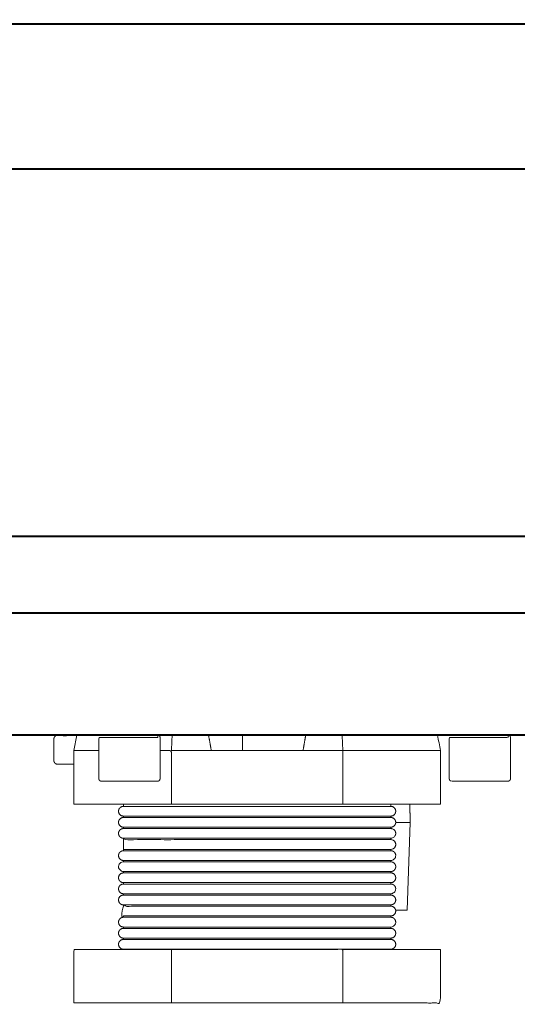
# Model space of a CAD drawing. Header units: millimetres. Extents: x -215 to 342, y -137 to 83.
# Tile 25 of 39: x -58 to -52, y 26 to 38. Entities that reach past the tile are written whole.
import ezdxf

# ---------------------------------------------------------------- set-up
doc = ezdxf.new("R2010")
doc.units = ezdxf.units.MM
doc.header["$LTSCALE"] = 10
doc.header["$MEASUREMENT"] = 0
doc.layers.add('细实线', color=7, linetype='Continuous', lineweight=20)
doc.layers.add('轮廓线', color=7, linetype='Continuous', lineweight=40)

msp = doc.modelspace()

# ---------------------------------------------------------------- linework, layer by layer
at = {"layer": '细实线'}
for points in [[(-57.522, 29.067), (-57.523, 29.067), (-57.562, 28.867)], [(-53.349, 27.924), (-53.158, 27.924), (-53.198, 26.781), (-53.35, 26.781)]]:
    msp.add_lwpolyline(points, dxfattribs=at)
for points, weights, degree, knots in [([(-107.069, 31.667), (-107.069, 31.167), (-107.069, 30.667), (-107.069, 30.667), (-104.069, 30.667), (-60.569, 30.667), (-17.069, 30.667), (-14.069, 30.667), (-14.069, 30.667), (-14.069, 31.167), (-14.069, 31.667)], [1, 1, 1, 0.707107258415, 1, 1, 1, 0.707107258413, 1, 1, 1], 2, [-1, -1, -1, 0, 0, 4.712387, 4.712387, 91.712388, 91.712388, 96.424775, 96.424775, 97.424775, 97.424775, 97.424775]), ([(-57.772, 29.067), (-57.822, 29.067), (-57.822, 29.017), (-57.822, 28.877), (-57.822, 28.737), (-57.822, 28.687), (-57.772, 28.687), (-57.667, 28.687), (-57.562, 28.687)], [1, 0.707106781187, 1, 1, 1, 0.707106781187, 1, 1, 1], 2, [-1.570796, -1.570796, -1.570796, 0, 0, 0.28, 0.28, 1.850796, 1.850796, 2.061051, 2.061051, 2.061051]), ([(-57.233, 28.867), (-57.406, 28.867), (-57.516, 28.867), (-57.562, 28.867), (-57.562, 28.807), (-57.562, 28.747), (-57.562, 28.687), (-57.562, 28.514), (-57.562, 28.341), (-57.562, 28.167), (-57.49, 28.167), (-57.269, 28.167), (-56.912, 28.167), (-56.728, 28.167), (-56.516, 28.167), (-56.284, 28.167), (-55.536, 28.167), (-54.789, 28.167), (-54.041, 28.167), (-53.692, 28.167), (-53.393, 28.167), (-53.166, 28.167), (-52.951, 28.167), (-52.815, 28.167), (-52.762, 28.167), (-52.762, 28.401), (-52.762, 28.634), (-52.762, 28.867), (-52.818, 28.867), (-52.961, 28.867), (-53.191, 28.867), (-53.415, 28.867), (-53.705, 28.867), (-54.041, 28.867), (-54.044, 28.934), (-54.047, 29.001), (-54.05, 29.067)], [0.946151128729, 0.95064755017, 0.968597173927, 1, 1, 1, 1, 1, 1, 1, 0.952079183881, 0.935486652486, 0.950222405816, 0.958026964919, 0.974619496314, 1, 1, 1, 1, 0.962332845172, 0.94402161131, 0.945066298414, 0.946054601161, 0.964365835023, 1, 1, 1, 1, 0.963006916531, 0.944683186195, 0.945028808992, 0.945368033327, 0.963691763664, 1, 1, 1, 1], 3, [1.312151, 1.312151, 1.312151, 1.312151, 2.295605, 2.295605, 2.295605, 2.475605, 2.475605, 2.475605, 2.995605, 2.995605, 2.995605, 4.49636, 4.49636, 4.49636, 5.291211, 5.291211, 5.291211, 7.533977, 7.533977, 7.533977, 8.713613, 8.713613, 8.713613, 9.829582, 9.829582, 9.829582, 10.529582, 10.529582, 10.529582, 11.688108, 11.688108, 11.688108, 12.825187, 12.825187, 12.825187, 13.028458, 13.028458, 13.028458, 13.028458]), ([(-57.203, 29.037), (-56.833, 29.037), (-56.463, 29.037), (-56.463, 29.067), (-56.463, 29.067), (-56.433, 29.067), (-56.433, 29.037), (-56.433, 28.767), (-56.433, 28.497), (-56.433, 28.467), (-56.463, 28.467), (-56.833, 28.467), (-57.203, 28.467), (-57.233, 28.467), (-57.233, 28.497), (-57.233, 28.767), (-57.233, 29.037), (-57.233, 29.037), (-57.203, 29.037)], [1, 1, 1, 0.707106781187, 1, 0.707106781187, 1, 1, 1, 0.707106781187, 1, 1, 1, 0.707106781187, 1, 1, 1, 0.707106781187, 1], 2, [-0.74, -0.74, -0.74, 0, 0, 0.047124, 0.047124, 0.094248, 0.094248, 0.634248, 0.634248, 0.681372, 0.681372, 1.421372, 1.421372, 1.468496, 1.468496, 2.008496, 2.008496, 2.055619, 2.055619, 2.055619]), ([(-51.848, 29.037), (-51.848, 28.767), (-51.848, 28.497), (-51.848, 28.467), (-51.878, 28.467), (-52.248, 28.467), (-52.618, 28.467), (-52.648, 28.467), (-52.648, 28.497), (-52.648, 28.767), (-52.648, 29.037), (-52.648, 29.037), (-52.618, 29.037), (-52.248, 29.037), (-51.878, 29.037), (-51.878, 29.067), (-51.878, 29.067), (-51.848, 29.067), (-51.848, 29.037)], [1, 1, 1, 0.707106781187, 1, 1, 1, 0.707106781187, 1, 1, 1, 0.707106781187, 1, 1, 1, 0.707106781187, 1, 0.707106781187, 1], 2, [2.255619, 2.255619, 2.255619, 2.795619, 2.795619, 2.842743, 2.842743, 3.582743, 3.582743, 3.629867, 3.629867, 4.169867, 4.169867, 4.216991, 4.216991, 4.956991, 4.956991, 5.004115, 5.004115, 5.051239, 5.051239, 5.051239]), ([(-56.284, 28.167), (-56.284, 28.517), (-56.284, 28.867), (-56.36, 28.867), (-56.433, 28.867)], [1, 1, 1, 0.991531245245, 0.984367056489], 2, [0, 0, 0, 0.7, 0.7, 0.8768128, 0.8768128, 0.8768128]), ([(-53.349, 28.074), (-53.349, 28.042), (-53.37, 28.01), (-53.412, 28.01), (-53.412, 28.01), (-53.805, 28.01), (-54.998, 28.01), (-55.687, 28.01), (-56.212, 28.01), (-56.425, 28.01), (-56.598, 28.01), (-56.78, 28.01), (-56.826, 28.01), (-56.877, 28.01), (-56.891, 28.01), (-56.904, 28.01), (-56.908, 28.01), (-56.91, 28.01), (-56.912, 28.01), (-56.912, 28.01), (-56.955, 28.01), (-56.976, 28.042), (-56.976, 28.074), (-56.976, 28.106), (-56.955, 28.137), (-56.912, 28.137), (-56.912, 28.137), (-56.911, 28.137), (-56.91, 28.137), (-56.908, 28.137), (-56.901, 28.137), (-56.894, 28.137), (-56.861, 28.137), (-56.826, 28.137), (-56.691, 28.137), (-56.564, 28.137), (-56.074, 28.137), (-55.626, 28.137), (-55.162, 28.137), (-53.996, 28.137), (-53.412, 28.137), (-53.412, 28.137), (-53.37, 28.137), (-53.349, 28.106), (-53.349, 28.074)], [1, 0.666666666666, 0.5, 0.5, 0.5, 0.5, 0.5, 0.5, 0.5, 0.5, 0.5, 0.5, 0.5, 0.5, 0.5, 0.5, 0.5, 0.5, 0.5, 0.5, 0.5, 0.666666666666, 1, 0.666666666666, 0.5, 0.5, 0.5, 0.5, 0.5, 0.5, 0.5, 0.5, 0.5, 0.5, 0.5, 0.5, 0.5, 0.5, 0.5, 0.5, 0.666666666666, 1, 1, 1.33333333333, 2], 3, [0, 0, 0, 0, 0.112242, 0.112242, 0.112242, 2.218784, 2.218784, 4.188817, 4.188817, 4.188817, 5.001786, 5.001786, 5.402553, 5.402553, 5.635877, 5.635877, 5.743238, 5.743238, 5.819399, 5.819399, 5.819399, 5.931641, 5.931641, 5.931641, 6.043883, 6.043883, 6.043883, 6.101341, 6.101341, 6.177959, 6.177959, 6.344475, 6.344475, 6.721198, 6.721198, 7.406398, 7.406398, 8.83395, 8.83395, 8.83395, 11.874986, 11.874986, 11.874986, 11.987229, 11.987229, 11.987229, 11.987229]), ([(-53.349, 27.929), (-53.349, 27.927), (-53.349, 27.926), (-53.349, 27.925), (-53.35, 27.908), (-53.358, 27.89), (-53.374, 27.878), (-53.385, 27.87), (-53.398, 27.865), (-53.412, 27.865), (-53.412, 27.865), (-53.618, 27.865), (-54.112, 27.865), (-54.638, 27.865), (-55.327, 27.865), (-56.209, 27.865), (-56.468, 27.865), (-56.743, 27.865), (-56.814, 27.865), (-56.877, 27.865), (-56.891, 27.865), (-56.904, 27.865), (-56.907, 27.865), (-56.91, 27.865), (-56.912, 27.865), (-56.912, 27.865), (-56.955, 27.865), (-56.976, 27.897), (-56.976, 27.929), (-56.976, 27.961), (-56.955, 27.992), (-56.912, 27.992), (-56.912, 27.992), (-56.91, 27.992), (-56.908, 27.992), (-56.904, 27.992), (-56.891, 27.992), (-56.877, 27.992), (-56.826, 27.992), (-56.78, 27.992), (-56.598, 27.992), (-56.425, 27.992), (-56.212, 27.992), (-55.687, 27.992), (-54.998, 27.992), (-53.805, 27.992), (-53.412, 27.992), (-53.412, 27.992), (-53.37, 27.992), (-53.349, 27.961), (-53.349, 27.929)], [1, 0.978756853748, 0.95819061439, 0.938301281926, 0.750130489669, 0.622548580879, 0.555555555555, 0.518518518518, 0.5, 0.5, 0.38888891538, 0.314814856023, 0.277777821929, 0.277777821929, 0.277777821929, 0.277777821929, 0.277777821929, 0.277777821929, 0.277777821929, 0.277777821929, 0.277777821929, 0.277777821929, 0.277777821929, 0.277777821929, 0.277777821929, 0.277777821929, 0.277777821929, 0.370370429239, 0.555555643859, 0.370370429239, 0.277777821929, 0.277777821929, 0.277777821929, 0.277777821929, 0.277777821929, 0.277777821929, 0.277777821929, 0.277777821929, 0.277777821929, 0.277777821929, 0.277777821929, 0.277777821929, 0.277777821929, 0.277777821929, 0.277777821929, 0.277777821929, 0.277777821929, 0.277777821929, 0.277777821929, 0.370370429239, 0.555555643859], 3, [0, 0, 0, 0, 0.005847, 0.005847, 0.005847, 0.061166, 0.061166, 0.061166, 0.10275, 0.10275, 0.10275, 1.784303, 1.784303, 1.784303, 3.75643, 3.75643, 4.800031, 4.800031, 5.351055, 5.351055, 5.58555, 5.58555, 5.690536, 5.690536, 5.769259, 5.769259, 5.769259, 5.881501, 5.881501, 5.881501, 5.993743, 5.993743, 5.993743, 6.069904, 6.069904, 6.177265, 6.177265, 6.410589, 6.410589, 6.811356, 6.811356, 7.624324, 7.624324, 7.624324, 9.594358, 9.594358, 11.7009, 11.7009, 11.7009, 11.813142, 11.813142, 11.813142, 11.813142]), ([(-53.349, 27.784), (-53.349, 27.747), (-53.375, 27.72), (-53.412, 27.72), (-53.412, 27.72), (-53.805, 27.72), (-54.998, 27.72), (-55.687, 27.72), (-56.212, 27.72), (-56.425, 27.72), (-56.598, 27.72), (-56.78, 27.72), (-56.826, 27.72), (-56.877, 27.72), (-56.891, 27.72), (-56.904, 27.72), (-56.908, 27.72), (-56.91, 27.72), (-56.912, 27.72), (-56.912, 27.72), (-56.95, 27.72), (-56.976, 27.747), (-56.976, 27.784), (-56.976, 27.821), (-56.95, 27.847), (-56.912, 27.847), (-56.912, 27.847), (-56.91, 27.847), (-56.908, 27.847), (-56.904, 27.847), (-56.891, 27.847), (-56.877, 27.847), (-56.826, 27.847), (-56.78, 27.847), (-56.598, 27.847), (-56.425, 27.847), (-56.212, 27.847), (-55.687, 27.847), (-54.998, 27.847), (-53.805, 27.847), (-53.412, 27.847), (-53.412, 27.847), (-53.375, 27.847), (-53.349, 27.821), (-53.349, 27.784)], [1, 0.804737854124, 0.804737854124, 1, 1, 1, 1, 1, 1, 1, 1, 1, 1, 1, 1, 1, 1, 1, 1, 1, 0.804737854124, 0.804737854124, 1, 0.804737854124, 0.804737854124, 1, 1, 1, 1, 1, 1, 1, 1, 1, 1, 1, 1, 1, 1, 1, 1, 1, 0.804737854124, 0.804737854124, 1], 3, [0, 0, 0, 0, 0.5, 0.5, 0.5, 2.606542, 2.606542, 4.576575, 4.576575, 4.576575, 5.389544, 5.389544, 5.79031, 5.79031, 6.023635, 6.023635, 6.130996, 6.130996, 6.207157, 6.207157, 6.207157, 6.707157, 6.707157, 6.707157, 7.207157, 7.207157, 7.207157, 7.283318, 7.283318, 7.390679, 7.390679, 7.624003, 7.624003, 8.02477, 8.02477, 8.837739, 8.837739, 8.837739, 10.807772, 10.807772, 12.914314, 12.914314, 12.914314, 13.414314, 13.414314, 13.414314, 13.414314]), ([(-53.349, 27.639), (-53.349, 27.607), (-53.37, 27.575), (-53.412, 27.575), (-53.412, 27.575), (-53.515, 27.575), (-53.762, 27.575), (-54.085, 27.575), (-54.579, 27.575), (-55.162, 27.575), (-55.259, 27.575), (-55.356, 27.575), (-55.452, 27.575), (-55.519, 27.575), (-55.586, 27.575), (-55.654, 27.575), (-55.679, 27.575), (-55.704, 27.575), (-55.73, 27.575), (-55.815, 27.575), (-55.901, 27.575), (-55.986, 27.575), (-56.044, 27.575), (-56.101, 27.575), (-56.159, 27.575), (-56.177, 27.575), (-56.195, 27.575), (-56.212, 27.575), (-56.267, 27.575), (-56.322, 27.575), (-56.377, 27.575), (-56.387, 27.575), (-56.396, 27.575), (-56.405, 27.575), (-56.457, 27.575), (-56.51, 27.575), (-56.562, 27.575), (-56.604, 27.575), (-56.645, 27.575), (-56.686, 27.575), (-56.716, 27.575), (-56.747, 27.575), (-56.778, 27.575), (-56.799, 27.575), (-56.821, 27.575), (-56.842, 27.575), (-56.856, 27.575), (-56.87, 27.575), (-56.884, 27.575), (-56.891, 27.575), (-56.898, 27.575), (-56.906, 27.575), (-56.908, 27.575), (-56.91, 27.575), (-56.912, 27.575), (-56.955, 27.575), (-56.976, 27.607), (-56.976, 27.639), (-56.976, 27.671), (-56.955, 27.702), (-56.912, 27.702), (-56.912, 27.702), (-56.91, 27.702), (-56.908, 27.702), (-56.904, 27.702), (-56.891, 27.702), (-56.877, 27.702), (-56.826, 27.702), (-56.78, 27.702), (-56.598, 27.702), (-56.425, 27.702), (-56.212, 27.702), (-55.699, 27.702), (-55.011, 27.702), (-53.805, 27.702), (-53.412, 27.702), (-53.412, 27.702), (-53.37, 27.702), (-53.349, 27.671), (-53.349, 27.639)], [1, 0.666666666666, 0.5, 0.5, 0.416666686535, 0.354166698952, 0.312500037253, 0.270833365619, 0.250000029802, 0.250000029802, 0.250000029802, 0.250000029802, 0.250000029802, 0.250000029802, 0.250000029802, 0.250000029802, 0.250000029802, 0.250000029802, 0.250000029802, 0.250000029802, 0.250000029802, 0.250000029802, 0.250000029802, 0.250000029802, 0.250000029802, 0.250000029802, 0.250000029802, 0.250000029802, 0.250000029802, 0.250000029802, 0.250000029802, 0.250000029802, 0.250000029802, 0.250000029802, 0.250000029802, 0.250000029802, 0.250000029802, 0.250000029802, 0.250000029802, 0.250000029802, 0.250000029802, 0.250000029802, 0.250000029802, 0.250000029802, 0.250000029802, 0.250000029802, 0.250000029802, 0.250000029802, 0.250000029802, 0.250000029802, 0.250000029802, 0.250000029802, 0.250000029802, 0.250000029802, 0.250000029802, 0.250000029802, 0.33333337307, 0.500000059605, 0.33333337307, 0.250000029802, 0.250000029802, 0.250000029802, 0.250000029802, 0.250000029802, 0.250000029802, 0.250000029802, 0.250000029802, 0.250000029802, 0.250000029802, 0.250000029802, 0.250000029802, 0.250000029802, 0.250000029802, 0.250000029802, 0.250000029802, 0.250000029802, 0.250000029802, 0.250000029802, 0.33333337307, 0.500000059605], 3, [0, 0, 0, 0, 0.112242, 0.112242, 0.112242, 1.257901, 1.257901, 1.257901, 2.939457, 2.939457, 2.939457, 3.939457, 3.939457, 3.939457, 4.939457, 4.939457, 4.939457, 5.939457, 5.939457, 5.939457, 6.939457, 6.939457, 6.939457, 7.939457, 7.939457, 7.939457, 8.939457, 8.939457, 8.939457, 9.939457, 9.939457, 9.939457, 10.939457, 10.939457, 10.939457, 11.939457, 11.939457, 11.939457, 12.939457, 12.939457, 12.939457, 13.939457, 13.939457, 13.939457, 14.939457, 14.939457, 14.939457, 15.939457, 15.939457, 15.939457, 16.939457, 16.939457, 16.939457, 17.939457, 17.939457, 17.939457, 18.051699, 18.051699, 18.051699, 18.163941, 18.163941, 18.163941, 18.240102, 18.240102, 18.347463, 18.347463, 18.580787, 18.580787, 18.981554, 18.981554, 19.794523, 19.794523, 19.794523, 21.787818, 21.787818, 23.871009, 23.871009, 23.871009, 23.983251, 23.983251, 23.983251, 23.983251]), ([(-56.976, 27.494), (-56.976, 27.531), (-56.95, 27.557), (-56.912, 27.557), (-56.912, 27.557), (-56.91, 27.557), (-56.907, 27.557), (-56.904, 27.557), (-56.891, 27.557), (-56.877, 27.557), (-56.814, 27.557), (-56.743, 27.557), (-56.468, 27.557), (-56.209, 27.557), (-55.327, 27.557), (-54.638, 27.557), (-54.112, 27.557), (-53.618, 27.557), (-53.412, 27.557), (-53.412, 27.557), (-53.375, 27.557), (-53.349, 27.531), (-53.349, 27.494), (-53.349, 27.462), (-53.37, 27.43), (-53.412, 27.43), (-53.412, 27.43), (-53.618, 27.43), (-54.112, 27.43), (-54.638, 27.43), (-55.327, 27.43), (-56.213, 27.43), (-56.471, 27.43), (-56.743, 27.43), (-56.814, 27.43), (-56.877, 27.43), (-56.891, 27.43), (-56.904, 27.43), (-56.907, 27.43), (-56.91, 27.43), (-56.912, 27.43), (-56.912, 27.43), (-56.955, 27.43), (-56.976, 27.462), (-56.976, 27.494)], [1, 0.804737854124, 0.804737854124, 1, 1, 1, 1, 1, 1, 1, 1, 1, 1, 1, 1, 1, 1, 1.13333333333, 1.4, 1.8, 1.44852813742, 1.44852813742, 1.8, 1.2, 0.9, 0.9, 0.7, 0.566666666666, 0.5, 0.5, 0.5, 0.5, 0.5, 0.5, 0.5, 0.5, 0.5, 0.5, 0.5, 0.5, 0.5, 0.5, 0.5, 0.666666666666, 1], 3, [12.057503, 12.057503, 12.057503, 12.057503, 12.557503, 12.557503, 12.557503, 12.636225, 12.636225, 12.741211, 12.741211, 12.975706, 12.975706, 13.52673, 13.52673, 14.570331, 14.570331, 16.542458, 16.542458, 16.542458, 18.224011, 18.224011, 18.224011, 18.724011, 18.724011, 18.724011, 18.836253, 18.836253, 18.836253, 20.517805, 20.517805, 20.517805, 22.468834, 22.468834, 23.516125, 23.516125, 24.077047, 24.077047, 24.315755, 24.315755, 24.422626, 24.422626, 24.502763, 24.502763, 24.502763, 24.615005, 24.615005, 24.615005, 24.615005]), ([(-53.349, 27.349), (-53.349, 27.312), (-53.375, 27.285), (-53.412, 27.285), (-53.412, 27.285), (-53.618, 27.285), (-54.112, 27.285), (-54.208, 27.285), (-54.304, 27.285), (-54.4, 27.285), (-54.407, 27.285), (-54.414, 27.285), (-54.421, 27.285), (-54.54, 27.285), (-54.659, 27.285), (-54.778, 27.285), (-54.906, 27.285), (-55.034, 27.285), (-55.162, 27.285), (-55.29, 27.285), (-55.418, 27.285), (-55.547, 27.285), (-55.666, 27.285), (-55.785, 27.285), (-55.904, 27.285), (-56.007, 27.285), (-56.109, 27.285), (-56.212, 27.285), (-56.295, 27.285), (-56.378, 27.285), (-56.461, 27.285), (-56.524, 27.285), (-56.586, 27.285), (-56.648, 27.285), (-56.691, 27.285), (-56.735, 27.285), (-56.778, 27.285), (-56.805, 27.285), (-56.832, 27.285), (-56.859, 27.285), (-56.872, 27.285), (-56.886, 27.285), (-56.9, 27.285), (-56.904, 27.285), (-56.908, 27.285), (-56.912, 27.285), (-56.95, 27.285), (-56.976, 27.312), (-56.976, 27.349), (-56.976, 27.386), (-56.95, 27.412), (-56.912, 27.412), (-56.912, 27.412), (-56.91, 27.412), (-56.907, 27.412), (-56.904, 27.412), (-56.891, 27.412), (-56.877, 27.412), (-56.814, 27.412), (-56.743, 27.412), (-56.468, 27.412), (-56.209, 27.412), (-55.327, 27.412), (-54.638, 27.412), (-54.112, 27.412), (-53.618, 27.412), (-53.412, 27.412), (-53.412, 27.412), (-53.375, 27.412), (-53.349, 27.386), (-53.349, 27.349)], [1, 0.804737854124, 0.804737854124, 1, 0.777777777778, 0.62962962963, 0.555555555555, 0.555555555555, 0.555555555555, 0.555555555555, 0.555555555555, 0.555555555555, 0.555555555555, 0.555555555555, 0.555555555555, 0.555555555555, 0.555555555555, 0.555555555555, 0.555555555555, 0.555555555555, 0.555555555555, 0.555555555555, 0.555555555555, 0.555555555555, 0.555555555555, 0.555555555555, 0.555555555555, 0.555555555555, 0.555555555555, 0.555555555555, 0.555555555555, 0.555555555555, 0.555555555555, 0.555555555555, 0.555555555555, 0.555555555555, 0.555555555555, 0.555555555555, 0.555555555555, 0.555555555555, 0.555555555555, 0.555555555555, 0.555555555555, 0.555555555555, 0.555555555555, 0.555555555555, 0.447076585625, 0.447076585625, 0.555555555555, 0.447076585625, 0.447076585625, 0.555555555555, 0.555555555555, 0.555555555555, 0.555555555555, 0.555555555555, 0.555555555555, 0.555555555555, 0.555555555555, 0.555555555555, 0.555555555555, 0.555555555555, 0.555555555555, 0.555555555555, 0.555555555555, 0.62962962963, 0.777777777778, 1, 0.804737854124, 0.804737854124, 1], 3, [0, 0, 0, 0, 0.5, 0.5, 0.5, 2.181552, 2.181552, 2.181552, 3.181552, 3.181552, 3.181552, 4.181552, 4.181552, 4.181552, 5.181552, 5.181552, 5.181552, 6.181552, 6.181552, 6.181552, 7.181552, 7.181552, 7.181552, 8.181552, 8.181552, 8.181552, 9.181552, 9.181552, 9.181552, 10.181552, 10.181552, 10.181552, 11.181552, 11.181552, 11.181552, 12.181552, 12.181552, 12.181552, 13.181552, 13.181552, 13.181552, 14.181552, 14.181552, 14.181552, 15.181552, 15.181552, 15.181552, 15.681552, 15.681552, 15.681552, 16.181552, 16.181552, 16.181552, 16.260275, 16.260275, 16.365261, 16.365261, 16.599756, 16.599756, 17.15078, 17.15078, 18.194381, 18.194381, 20.166508, 20.166508, 20.166508, 21.848061, 21.848061, 21.848061, 22.348061, 22.348061, 22.348061, 22.348061]), ([(-53.349, 27.204), (-53.349, 27.172), (-53.37, 27.14), (-53.412, 27.14), (-53.412, 27.14), (-53.805, 27.14), (-54.998, 27.14), (-55.687, 27.14), (-56.212, 27.14), (-56.425, 27.14), (-56.598, 27.14), (-56.78, 27.14), (-56.826, 27.14), (-56.877, 27.14), (-56.891, 27.14), (-56.904, 27.14), (-56.908, 27.14), (-56.91, 27.14), (-56.912, 27.14), (-56.912, 27.14), (-56.955, 27.14), (-56.976, 27.172), (-56.976, 27.204), (-56.976, 27.236), (-56.955, 27.267), (-56.912, 27.267), (-56.912, 27.267), (-56.91, 27.267), (-56.907, 27.267), (-56.904, 27.267), (-56.891, 27.267), (-56.877, 27.267), (-56.814, 27.267), (-56.743, 27.267), (-56.468, 27.267), (-56.209, 27.267), (-55.319, 27.267), (-54.63, 27.267), (-54.112, 27.267), (-53.618, 27.267), (-53.412, 27.267), (-53.412, 27.267), (-53.37, 27.267), (-53.349, 27.236), (-53.349, 27.204)], [1, 0.666666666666, 0.5, 0.5, 0.5, 0.5, 0.5, 0.5, 0.5, 0.5, 0.5, 0.5, 0.5, 0.5, 0.5, 0.5, 0.5, 0.5, 0.5, 0.5, 0.5, 0.666666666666, 1, 0.666666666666, 0.5, 0.5, 0.5, 0.5, 0.5, 0.5, 0.5, 0.5, 0.5, 0.5, 0.5, 0.5, 0.5, 0.5, 0.5, 0.566666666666, 0.7, 0.9, 0.9, 1.2, 1.8], 3, [0, 0, 0, 0, 0.112242, 0.112242, 0.112242, 2.218519, 2.218519, 4.188813, 4.188813, 4.188813, 5.001782, 5.001782, 5.402549, 5.402549, 5.635873, 5.635873, 5.743234, 5.743234, 5.819395, 5.819395, 5.819395, 5.931637, 5.931637, 5.931637, 6.043879, 6.043879, 6.043879, 6.122031, 6.122031, 6.226256, 6.226256, 6.459051, 6.459051, 7.00608, 7.00608, 8.042116, 8.042116, 10.028718, 10.028718, 10.028718, 11.710271, 11.710271, 11.710271, 11.822513, 11.822513, 11.822513, 11.822513]), ([(-56.976, 27.059), (-56.976, 27.096), (-56.95, 27.122), (-56.912, 27.122), (-56.912, 27.122), (-56.91, 27.122), (-56.907, 27.122), (-56.904, 27.122), (-56.891, 27.122), (-56.877, 27.122), (-56.814, 27.122), (-56.743, 27.122), (-56.468, 27.122), (-56.209, 27.122), (-55.319, 27.122), (-54.63, 27.122), (-54.112, 27.122), (-53.618, 27.122), (-53.412, 27.122), (-53.412, 27.122), (-53.375, 27.122), (-53.349, 27.096), (-53.349, 27.059), (-53.349, 27.041), (-53.356, 27.021), (-53.374, 27.008), (-53.385, 27), (-53.398, 26.995), (-53.412, 26.995), (-53.412, 26.995), (-53.618, 26.995), (-54.112, 26.995), (-54.638, 26.995), (-55.327, 26.995), (-56.209, 26.995), (-56.468, 26.995), (-56.698, 26.995), (-56.741, 26.995), (-56.811, 26.995), (-56.838, 26.995), (-56.877, 26.995), (-56.891, 26.995), (-56.904, 26.995), (-56.907, 26.995), (-56.91, 26.995), (-56.912, 26.995), (-56.912, 26.995), (-56.955, 26.995), (-56.976, 27.027), (-56.976, 27.059)], [1, 0.804737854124, 0.804737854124, 1, 1, 1, 1, 1, 1, 1, 1, 1, 1, 1, 1, 1, 1, 1.13333333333, 1.4, 1.8, 1.44852813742, 1.44852813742, 1.8, 1.4, 1.13333333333, 1, 0.933333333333, 0.9, 0.9, 0.700000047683, 0.566666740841, 0.500000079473, 0.500000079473, 0.500000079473, 0.500000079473, 0.500000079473, 0.500000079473, 0.500000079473, 0.500000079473, 0.500000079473, 0.500000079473, 0.500000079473, 0.500000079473, 0.500000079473, 0.500000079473, 0.500000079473, 0.500000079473, 0.500000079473, 0.66666677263, 1.00000015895], 3, [5.879906, 5.879906, 5.879906, 5.879906, 6.379906, 6.379906, 6.379906, 6.458105, 6.458105, 6.562393, 6.562393, 6.795328, 6.795328, 7.342687, 7.342687, 8.379346, 8.379346, 10.364747, 10.364747, 10.364747, 12.0463, 12.0463, 12.0463, 12.5463, 12.5463, 12.5463, 12.607466, 12.607466, 12.607466, 12.64905, 12.64905, 12.64905, 14.330602, 14.330602, 14.330602, 16.303778, 16.303778, 17.347934, 17.347934, 17.636736, 17.636736, 17.897049, 17.897049, 18.130821, 18.130821, 18.235484, 18.235484, 18.313964, 18.313964, 18.313964, 18.426206, 18.426206, 18.426206, 18.426206]), ([(-53.349, 26.914), (-53.349, 26.882), (-53.37, 26.85), (-53.412, 26.85), (-53.412, 26.85), (-53.618, 26.85), (-54.112, 26.85), (-54.735, 26.85), (-55.59, 26.85), (-56.212, 26.85), (-56.303, 26.85), (-56.386, 26.85), (-56.531, 26.85), (-56.593, 26.85), (-56.743, 26.85), (-56.814, 26.85), (-56.877, 26.85), (-56.891, 26.85), (-56.904, 26.85), (-56.907, 26.85), (-56.91, 26.85), (-56.912, 26.85), (-56.912, 26.85), (-56.955, 26.85), (-56.976, 26.882), (-56.976, 26.914), (-56.976, 26.946), (-56.955, 26.977), (-56.912, 26.977), (-56.912, 26.977), (-56.91, 26.977), (-56.907, 26.977), (-56.904, 26.977), (-56.891, 26.977), (-56.877, 26.977), (-56.814, 26.977), (-56.743, 26.977), (-56.468, 26.977), (-56.209, 26.977), (-55.327, 26.977), (-54.638, 26.977), (-54.112, 26.977), (-53.618, 26.977), (-53.412, 26.977), (-53.412, 26.977), (-53.37, 26.977), (-53.349, 26.946), (-53.349, 26.914)], [1, 0.666666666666, 0.5, 0.5, 0.388888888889, 0.314814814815, 0.277777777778, 0.277777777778, 0.277777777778, 0.277777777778, 0.277777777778, 0.277777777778, 0.277777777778, 0.277777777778, 0.277777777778, 0.277777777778, 0.277777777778, 0.277777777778, 0.277777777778, 0.277777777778, 0.277777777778, 0.277777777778, 0.277777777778, 0.277777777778, 0.37037037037, 0.555555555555, 0.37037037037, 0.277777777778, 0.277777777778, 0.277777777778, 0.277777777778, 0.277777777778, 0.277777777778, 0.277777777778, 0.277777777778, 0.277777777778, 0.277777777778, 0.277777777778, 0.277777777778, 0.277777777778, 0.277777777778, 0.277777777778, 0.314814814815, 0.388888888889, 0.5, 0.5, 0.666666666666, 1], 3, [0, 0, 0, 0, 0.112242, 0.112242, 0.112242, 1.793795, 1.793795, 1.793795, 4.216607, 4.216607, 4.216607, 4.55774, 4.55774, 4.871963, 4.871963, 5.417134, 5.417134, 5.649138, 5.649138, 5.753009, 5.753009, 5.830895, 5.830895, 5.830895, 5.943137, 5.943137, 5.943137, 6.055379, 6.055379, 6.055379, 6.134102, 6.134102, 6.239088, 6.239088, 6.473583, 6.473583, 7.024607, 7.024607, 8.068208, 8.068208, 10.040335, 10.040335, 10.040335, 11.721887, 11.721887, 11.721887, 11.834129, 11.834129, 11.834129, 11.834129]), ([(-53.349, 26.769), (-53.349, 26.737), (-53.37, 26.705), (-53.412, 26.705), (-53.412, 26.705), (-53.515, 26.705), (-53.762, 26.705), (-54.085, 26.705), (-54.579, 26.705), (-55.162, 26.705), (-55.259, 26.705), (-55.356, 26.705), (-55.452, 26.705), (-55.545, 26.705), (-55.637, 26.705), (-55.73, 26.705), (-55.815, 26.705), (-55.901, 26.705), (-55.986, 26.705), (-55.991, 26.705), (-55.997, 26.705), (-56.003, 26.705), (-56.073, 26.705), (-56.142, 26.705), (-56.212, 26.705), (-56.261, 26.705), (-56.31, 26.705), (-56.359, 26.705), (-56.374, 26.705), (-56.39, 26.705), (-56.405, 26.705), (-56.457, 26.705), (-56.51, 26.705), (-56.562, 26.705), (-56.604, 26.705), (-56.645, 26.705), (-56.686, 26.705), (-56.716, 26.705), (-56.747, 26.705), (-56.778, 26.705), (-56.799, 26.705), (-56.821, 26.705), (-56.842, 26.705), (-56.856, 26.705), (-56.87, 26.705), (-56.884, 26.705), (-56.891, 26.705), (-56.898, 26.705), (-56.906, 26.705), (-56.908, 26.705), (-56.91, 26.705), (-56.912, 26.705), (-56.955, 26.705), (-56.976, 26.737), (-56.976, 26.769), (-56.976, 26.801), (-56.955, 26.832), (-56.912, 26.832), (-56.912, 26.832), (-56.91, 26.832), (-56.908, 26.832), (-56.904, 26.832), (-56.891, 26.832), (-56.877, 26.832), (-56.826, 26.832), (-56.78, 26.832), (-56.598, 26.832), (-56.425, 26.832), (-56.212, 26.832), (-55.687, 26.832), (-54.998, 26.832), (-53.805, 26.832), (-53.412, 26.832), (-53.412, 26.832), (-53.378, 26.832), (-53.356, 26.809), (-53.35, 26.782), (-53.349, 26.777), (-53.349, 26.773), (-53.349, 26.769)], [1, 0.666666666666, 0.5, 0.5, 0.416666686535, 0.354166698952, 0.312500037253, 0.270833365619, 0.250000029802, 0.250000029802, 0.250000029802, 0.250000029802, 0.250000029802, 0.250000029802, 0.250000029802, 0.250000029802, 0.250000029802, 0.250000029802, 0.250000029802, 0.250000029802, 0.250000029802, 0.250000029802, 0.250000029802, 0.250000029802, 0.250000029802, 0.250000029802, 0.250000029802, 0.250000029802, 0.250000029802, 0.250000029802, 0.250000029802, 0.250000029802, 0.250000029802, 0.250000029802, 0.250000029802, 0.250000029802, 0.250000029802, 0.250000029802, 0.250000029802, 0.250000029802, 0.250000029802, 0.250000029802, 0.250000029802, 0.250000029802, 0.250000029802, 0.250000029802, 0.250000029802, 0.250000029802, 0.250000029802, 0.250000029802, 0.250000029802, 0.250000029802, 0.250000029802, 0.33333337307, 0.500000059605, 0.33333337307, 0.250000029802, 0.250000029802, 0.250000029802, 0.250000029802, 0.250000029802, 0.250000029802, 0.250000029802, 0.250000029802, 0.250000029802, 0.250000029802, 0.250000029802, 0.250000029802, 0.250000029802, 0.250000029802, 0.250000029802, 0.250000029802, 0.250000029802, 0.250000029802, 0.250000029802, 0.305333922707, 0.416001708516, 0.441144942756, 0.469144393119, 0.500000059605], 3, [0, 0, 0, 0, 0.112242, 0.112242, 0.112242, 1.257901, 1.257901, 1.257901, 2.939457, 2.939457, 2.939457, 3.939457, 3.939457, 3.939457, 4.939457, 4.939457, 4.939457, 5.939457, 5.939457, 5.939457, 6.939457, 6.939457, 6.939457, 7.939457, 7.939457, 7.939457, 8.939457, 8.939457, 8.939457, 9.939457, 9.939457, 9.939457, 10.939457, 10.939457, 10.939457, 11.939457, 11.939457, 11.939457, 12.939457, 12.939457, 12.939457, 13.939457, 13.939457, 13.939457, 14.939457, 14.939457, 14.939457, 15.939457, 15.939457, 15.939457, 16.939457, 16.939457, 16.939457, 17.051699, 17.051699, 17.051699, 17.163941, 17.163941, 17.163941, 17.240102, 17.240102, 17.347463, 17.347463, 17.580787, 17.580787, 17.981554, 17.981554, 18.794523, 18.794523, 18.794523, 20.764556, 20.764556, 22.871098, 22.871098, 22.871098, 22.96256, 22.96256, 22.96256, 22.98334, 22.98334, 22.98334, 22.98334]), ([(-56.976, 26.624), (-56.976, 26.661), (-56.95, 26.687), (-56.912, 26.687), (-56.912, 26.687), (-56.91, 26.687), (-56.907, 26.687), (-56.904, 26.687), (-56.891, 26.687), (-56.877, 26.687), (-56.814, 26.687), (-56.743, 26.687), (-56.468, 26.687), (-56.209, 26.687), (-55.327, 26.687), (-54.638, 26.687), (-54.112, 26.687), (-53.618, 26.687), (-53.412, 26.687), (-53.412, 26.687), (-53.375, 26.687), (-53.349, 26.661), (-53.349, 26.624), (-53.349, 26.592), (-53.37, 26.56), (-53.412, 26.56), (-53.412, 26.56), (-53.618, 26.56), (-54.112, 26.56), (-54.638, 26.56), (-55.327, 26.56), (-56.105, 26.56), (-56.286, 26.56), (-56.517, 26.56), (-56.587, 26.56), (-56.743, 26.56), (-56.814, 26.56), (-56.877, 26.56), (-56.891, 26.56), (-56.904, 26.56), (-56.907, 26.56), (-56.91, 26.56), (-56.912, 26.56), (-56.912, 26.56), (-56.955, 26.56), (-56.976, 26.592), (-56.976, 26.624)], [1, 0.804737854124, 0.804737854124, 1, 1, 1, 1, 1, 1, 1, 1, 1, 1, 1, 1, 1, 1, 1.13333333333, 1.4, 1.8, 1.44852813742, 1.44852813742, 1.8, 1.2, 0.9, 0.9, 0.7, 0.566666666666, 0.5, 0.5, 0.5, 0.5, 0.5, 0.5, 0.5, 0.5, 0.5, 0.5, 0.5, 0.5, 0.5, 0.5, 0.5, 0.5, 0.5, 0.666666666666, 1], 3, [0.112242, 0.112242, 0.112242, 0.112242, 0.612242, 0.612242, 0.612242, 0.690965, 0.690965, 0.795951, 0.795951, 1.030446, 1.030446, 1.581469, 1.581469, 2.625071, 2.625071, 4.597198, 4.597198, 4.597198, 6.27875, 6.27875, 6.27875, 6.77875, 6.77875, 6.77875, 6.890992, 6.890992, 6.890992, 8.572545, 8.572545, 8.572545, 10.534324, 10.534324, 11.218711, 11.218711, 11.574281, 11.574281, 12.127852, 12.127852, 12.36343, 12.36343, 12.468901, 12.468901, 12.547988, 12.547988, 12.547988, 12.66023, 12.66023, 12.66023, 12.66023]), ([(-53.349, 26.479), (-53.349, 26.447), (-53.37, 26.415), (-53.412, 26.415), (-53.412, 26.415), (-53.618, 26.415), (-54.112, 26.415), (-54.638, 26.415), (-55.327, 26.415), (-56.094, 26.415), (-56.266, 26.415), (-56.501, 26.415), (-56.581, 26.415), (-56.743, 26.415), (-56.814, 26.415), (-56.877, 26.415), (-56.891, 26.415), (-56.904, 26.415), (-56.907, 26.415), (-56.91, 26.415), (-56.912, 26.415), (-56.912, 26.415), (-56.955, 26.415), (-56.976, 26.447), (-56.976, 26.479), (-56.976, 26.511), (-56.955, 26.542), (-56.912, 26.542), (-56.912, 26.542), (-56.91, 26.542), (-56.907, 26.542), (-56.904, 26.542), (-56.891, 26.542), (-56.877, 26.542), (-56.814, 26.542), (-56.743, 26.542), (-56.468, 26.542), (-56.209, 26.542), (-55.327, 26.542), (-54.638, 26.542), (-54.112, 26.542), (-53.618, 26.542), (-53.412, 26.542), (-53.412, 26.542), (-53.37, 26.542), (-53.349, 26.511), (-53.349, 26.479)], [1, 0.666666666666, 0.5, 0.5, 0.388888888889, 0.314814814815, 0.277777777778, 0.277777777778, 0.277777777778, 0.277777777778, 0.277777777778, 0.277777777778, 0.277777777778, 0.277777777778, 0.277777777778, 0.277777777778, 0.277777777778, 0.277777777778, 0.277777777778, 0.277777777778, 0.277777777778, 0.277777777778, 0.277777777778, 0.37037037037, 0.555555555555, 0.37037037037, 0.277777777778, 0.277777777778, 0.277777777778, 0.277777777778, 0.277777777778, 0.277777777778, 0.277777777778, 0.277777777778, 0.277777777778, 0.277777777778, 0.277777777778, 0.277777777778, 0.277777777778, 0.277777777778, 0.277777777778, 0.314814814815, 0.388888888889, 0.5, 0.5, 0.666666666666, 1], 3, [0, 0, 0, 0, 0.112242, 0.112242, 0.112242, 1.793795, 1.793795, 1.793795, 3.75468, 3.75468, 4.400671, 4.400671, 4.794548, 4.794548, 5.348433, 5.348433, 5.584146, 5.584146, 5.689677, 5.689677, 5.768808, 5.768808, 5.768808, 5.88105, 5.88105, 5.88105, 5.993292, 5.993292, 5.993292, 6.072015, 6.072015, 6.177001, 6.177001, 6.411496, 6.411496, 6.962519, 6.962519, 8.006121, 8.006121, 9.978248, 9.978248, 9.978248, 11.6598, 11.6598, 11.6598, 11.772042, 11.772042, 11.772042, 11.772042]), ([(-53.349, 26.334), (-53.349, 26.302), (-53.37, 26.27), (-53.412, 26.27), (-53.412, 26.27), (-53.618, 26.27), (-54.112, 26.27), (-54.638, 26.27), (-55.327, 26.27), (-56.212, 26.27), (-56.47, 26.27), (-56.698, 26.27), (-56.741, 26.27), (-56.811, 26.27), (-56.838, 26.27), (-56.877, 26.27), (-56.891, 26.27), (-56.904, 26.27), (-56.907, 26.27), (-56.91, 26.27), (-56.912, 26.27), (-56.912, 26.27), (-56.955, 26.27), (-56.976, 26.302), (-56.976, 26.334), (-56.976, 26.366), (-56.955, 26.397), (-56.912, 26.397), (-56.912, 26.397), (-56.91, 26.397), (-56.907, 26.397), (-56.904, 26.397), (-56.891, 26.397), (-56.877, 26.397), (-56.814, 26.397), (-56.743, 26.397), (-56.468, 26.397), (-56.209, 26.397), (-55.327, 26.397), (-54.638, 26.397), (-54.112, 26.397), (-53.618, 26.397), (-53.412, 26.397), (-53.412, 26.397), (-53.37, 26.397), (-53.349, 26.366), (-53.349, 26.334)], [1, 0.666666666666, 0.5, 0.5, 0.388888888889, 0.314814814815, 0.277777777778, 0.277777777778, 0.277777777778, 0.277777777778, 0.277777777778, 0.277777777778, 0.277777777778, 0.277777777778, 0.277777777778, 0.277777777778, 0.277777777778, 0.277777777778, 0.277777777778, 0.277777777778, 0.277777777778, 0.277777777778, 0.277777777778, 0.37037037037, 0.555555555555, 0.37037037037, 0.277777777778, 0.277777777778, 0.277777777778, 0.277777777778, 0.277777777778, 0.277777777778, 0.277777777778, 0.277777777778, 0.277777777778, 0.277777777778, 0.277777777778, 0.277777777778, 0.277777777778, 0.277777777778, 0.277777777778, 0.314814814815, 0.388888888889, 0.5, 0.5, 0.666666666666, 1], 3, [0, 0, 0, 0, 0.112242, 0.112242, 0.112242, 1.793795, 1.793795, 1.793795, 3.749255, 3.749255, 4.796492, 4.796492, 5.089654, 5.089654, 5.353916, 5.353916, 5.591235, 5.591235, 5.697485, 5.697485, 5.777156, 5.777156, 5.777156, 5.889398, 5.889398, 5.889398, 6.00164, 6.00164, 6.00164, 6.080362, 6.080362, 6.185348, 6.185348, 6.419843, 6.419843, 6.970867, 6.970867, 8.014468, 8.014468, 9.986595, 9.986595, 9.986595, 11.668148, 11.668148, 11.668148, 11.78039, 11.78039, 11.78039, 11.78039]), ([(-54.041, 25.567), (-54.041, 25.917), (-54.041, 26.267), (-55.162, 26.267), (-56.284, 26.267), (-56.637, 26.267), (-56.912, 26.267), (-57.451, 26.267), (-57.562, 26.267), (-57.562, 25.917), (-57.562, 25.567), (-57.385, 25.567), (-56.284, 25.567), (-55.162, 25.567), (-54.041, 25.567), (-52.94, 25.567), (-52.762, 25.567), (-52.762, 25.917), (-52.762, 26.267), (-52.874, 26.267), (-53.412, 26.267), (-53.688, 26.267), (-54.041, 26.267)], [1, 1, 1, 1, 1, 0.961906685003, 0.950208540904, 0.928141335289, 1, 1, 1, 0.890048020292, 1, 1, 1, 0.890048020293, 1, 1, 1, 0.928145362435, 0.950206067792, 0.961902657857, 1], 2, [0, 0, 0, 0.7, 0.7, 2.942766, 2.942766, 3.738088, 3.738088, 5.238371, 5.238371, 5.938371, 5.938371, 8.233977, 8.233977, 10.476743, 10.476743, 12.772348, 12.772348, 13.472348, 13.472348, 14.972547, 14.972547, 15.767953, 15.767953, 15.767953])]:
    msp.add_rational_spline(points, weights, degree=degree, knots=knots, dxfattribs=at)
msp.add_open_spline([(-56.275, 29.067), (-56.278, 29.001), (-56.281, 28.934), (-56.284, 28.867), (-55.71, 28.867), (-55.136, 28.867), (-54.563, 28.867), (-54.389, 28.867), (-54.215, 28.867), (-54.041, 28.867), (-54.041, 28.634), (-54.041, 28.401), (-54.041, 28.167)], degree=3, knots=[0, 0, 0, 0, 0.203271, 0.203271, 0.203271, 1.924292, 1.924292, 1.924292, 2.446037, 2.446037, 2.446037, 3.146037, 3.146037, 3.146037, 3.146037], dxfattribs=at)
for points, degree in [([(-55.762, 28.867), (-55.78, 28.967), (-55.798, 29.067)], 2), ([(-54.562, 28.867), (-54.545, 28.967), (-54.527, 29.067)], 2), ([(-52.762, 28.867), (-52.776, 28.934), (-52.789, 29.001), (-52.802, 29.067)], 3), ([(-56.912, 28.167), (-56.912, 28.152), (-56.912, 28.137)], 2), ([(-53.412, 28.137), (-53.412, 28.152), (-53.412, 28.167)], 2), ([(-53.166, 28.167), (-53.162, 28.046), (-53.158, 27.924)], 2), ([(-56.912, 28.011), (-56.912, 28.002), (-56.912, 27.992)], 2), ([(-53.412, 27.992), (-53.412, 28.001), (-53.412, 28.01)], 2), ([(-56.912, 27.865), (-56.912, 27.856), (-56.912, 27.848)], 2), ([(-53.412, 27.848), (-53.412, 27.857), (-53.412, 27.866)], 2), ([(-56.912, 27.72), (-56.912, 27.711), (-56.912, 27.702)], 2), ([(-53.412, 27.702), (-53.412, 27.711), (-53.412, 27.72)], 2), ([(-56.912, 27.575), (-56.912, 27.566), (-56.912, 27.557)], 2), ([(-53.412, 27.557), (-53.412, 27.566), (-53.412, 27.575)], 2), ([(-56.912, 27.43), (-56.912, 27.421), (-56.912, 27.412)], 2), ([(-53.412, 27.412), (-53.412, 27.421), (-53.412, 27.43)], 2), ([(-56.912, 27.285), (-56.912, 27.276), (-56.912, 27.267)], 2), ([(-53.412, 27.268), (-53.412, 27.276), (-53.412, 27.285)], 2), ([(-56.912, 27.14), (-56.912, 27.131), (-56.912, 27.123)], 2), ([(-53.412, 27.123), (-53.412, 27.132), (-53.412, 27.141)], 2), ([(-56.912, 26.996), (-56.912, 26.986), (-56.912, 26.977)], 2), ([(-53.412, 26.977), (-53.412, 26.986), (-53.412, 26.996)], 2), ([(-56.912, 26.85), (-56.912, 26.841), (-56.912, 26.832)], 2), ([(-53.412, 26.832), (-53.412, 26.841), (-53.412, 26.85)], 2), ([(-56.912, 26.705), (-56.912, 26.696), (-56.912, 26.687)], 2), ([(-53.412, 26.687), (-53.412, 26.696), (-53.412, 26.705)], 2), ([(-56.912, 26.56), (-56.912, 26.551), (-56.912, 26.542)], 2), ([(-53.412, 26.542), (-53.412, 26.551), (-53.412, 26.56)], 2), ([(-56.912, 26.415), (-56.912, 26.407), (-56.912, 26.398)], 2), ([(-53.412, 26.398), (-53.412, 26.407), (-53.412, 26.416)], 2), ([(-56.912, 26.27), (-56.912, 26.269), (-56.912, 26.267)], 2), ([(-56.284, 25.567), (-56.284, 25.917), (-56.284, 26.267)], 2), ([(-53.412, 26.267), (-53.412, 26.269), (-53.412, 26.271)], 2)]:
    msp.add_open_spline(points, degree=degree, dxfattribs=at)
msp.add_rational_spline([(-55.355, 29.067), (-55.355, 29.067), (-55.355, 28.867)], [1, 0.775529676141, 0.895122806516], degree=2, dxfattribs=at)
at = {"layer": '轮廓线'}
for points in [[(55.081, 36.467), (54.881, 36.467), (-175.42, 36.467), (-176.219, 36.467), (-176.219, 31.667), (-107.07, 31.667), (-14.069, 31.667), (55.081, 31.667)], [(-107.069, 30.667), (-14.069, 30.667), (-14.069, 29.067), (-107.069, 29.067)]]:
    msp.add_lwpolyline(points, close=True, dxfattribs=at)
for points, weights, knots in [([(-175.42, 36.467), (-175.42, 37.417), (-175.42, 38.367), (-175.42, 38.367), (-173.419, 38.367), (-60.269, 38.367), (52.881, 38.367), (54.881, 38.367), (54.881, 38.367), (54.881, 37.744), (54.881, 37.12), (54.881, 37.09), (54.881, 37.061), (54.881, 36.982), (54.881, 36.904), (54.881, 36.876), (54.881, 36.849), (54.881, 36.658), (54.881, 36.467)], [1, 1, 1, 0.707106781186, 1, 1, 1, 0.707106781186, 1, 1, 1, 1, 1, 1, 1, 1, 1, 1, 1], [-1.9, -1.9, -1.9, 0, 0, 3.141593, 3.141593, 4.124224, 4.124224, 7.265817, 7.265817, 8.513093, 8.513093, 8.572591, 8.572591, 8.72924, 8.72924, 8.784411, 8.784411, 9.165817, 9.165817, 9.165817]), ([(-14.069, 30.667), (-14.069, 29.867), (-14.069, 29.067), (-14.069, 29.067), (-15.123, 29.067), (-15.964, 29.067), (-17.069, 29.067), (-18.782, 29.067), (-20.494, 29.067), (-24.009, 29.067), (-27.524, 29.067), (-27.975, 29.067), (-28.425, 29.067), (-30.304, 29.067), (-32.183, 29.067), (-36.251, 29.067), (-40.319, 29.067), (-43.402, 29.067), (-46.485, 29.067), (-48.924, 29.067), (-51.362, 29.067), (-52.082, 29.067), (-52.802, 29.067), (-55.287, 29.067), (-57.772, 29.067), (-57.772, 29.067), (-57.772, 29.067), (-59.137, 29.067), (-60.502, 29.067), (-65.249, 29.067), (-69.997, 29.067), (-70.017, 29.067), (-70.037, 29.067), (-70.913, 29.067), (-71.789, 29.067), (-72.029, 29.067), (-72.269, 29.067), (-72.719, 29.067), (-73.169, 29.067), (-73.883, 29.067), (-74.597, 29.067), (-77.018, 29.067), (-79.438, 29.067), (-79.679, 29.067), (-79.919, 29.067), (-80.119, 29.067), (-80.319, 29.067), (-81.599, 29.067), (-82.88, 29.067), (-83.08, 29.067), (-83.279, 29.067), (-83.599, 29.067), (-83.918, 29.067), (-84.118, 29.067), (-84.319, 29.067), (-84.391, 29.067), (-84.463, 29.067), (-85.634, 29.067), (-86.804, 29.067), (-86.904, 29.067), (-87.003, 29.067), (-88.173, 29.067), (-89.343, 29.067), (-91.081, 29.067), (-92.819, 29.067), (-95.869, 29.067), (-98.918, 29.067), (-99.683, 29.067), (-100.448, 29.067), (-101.213, 29.067), (-101.978, 29.067), (-103.024, 29.067), (-104.069, 29.067), (-104.658, 29.067), (-105.202, 29.067), (-105.641, 29.067), (-106.003, 29.067), (-107.069, 29.067), (-107.069, 29.067), (-107.069, 29.867), (-107.069, 30.667)], [1, 1, 1, 0.839511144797, 0.854900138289, 0.867596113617, 1, 1, 1, 1, 1, 1, 1, 1, 1, 1, 1, 1, 1, 1, 1, 1, 1, 1, 1, 1, 1, 1, 1, 1, 1, 1, 1, 1, 1, 1, 1, 1, 1, 1, 1, 1, 1, 1, 1, 1, 1, 1, 1, 1, 1, 1, 1, 1, 1, 1, 1, 1, 1, 1, 1, 1, 1, 1, 1, 1, 1, 1, 1, 1, 1, 1, 1, 0.924886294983, 0.888299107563, 0.860882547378, 0.855099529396, 0.838507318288, 1, 1, 1], [-1.6, -1.6, -1.6, 0, 0, 2.582125, 2.582125, 4.712387, 4.712387, 8.137118, 8.137118, 15.167163, 15.167163, 16.067699, 16.067699, 19.825931, 19.825931, 27.962167, 27.962167, 34.127862, 34.127862, 39.005279, 39.005279, 40.445232, 40.445232, 45.414707, 45.414707, 45.415278, 45.415278, 48.14468, 48.14468, 57.639656, 57.639656, 57.679792, 57.679792, 59.432091, 59.432091, 59.912051, 59.912051, 60.812304, 60.812304, 62.239563, 62.239563, 67.081388, 67.081388, 67.562199, 67.562199, 67.96169, 67.96169, 70.522402, 70.522402, 70.922387, 70.922387, 71.560826, 71.560826, 71.961661, 71.961661, 72.106343, 72.106343, 74.446908, 74.446908, 74.646047, 74.646047, 76.986315, 76.986315, 80.461995, 80.461995, 86.561297, 86.561297, 88.090807, 88.090807, 89.620525, 89.620525, 91.712388, 91.712388, 92.920901, 92.920901, 93.826499, 93.826499, 96.424775, 96.424775, 98.024775, 98.024775, 98.024775])]:
    msp.add_rational_spline(points, weights, degree=2, knots=knots, dxfattribs=at)

doc.saveas('drawing.dxf')
